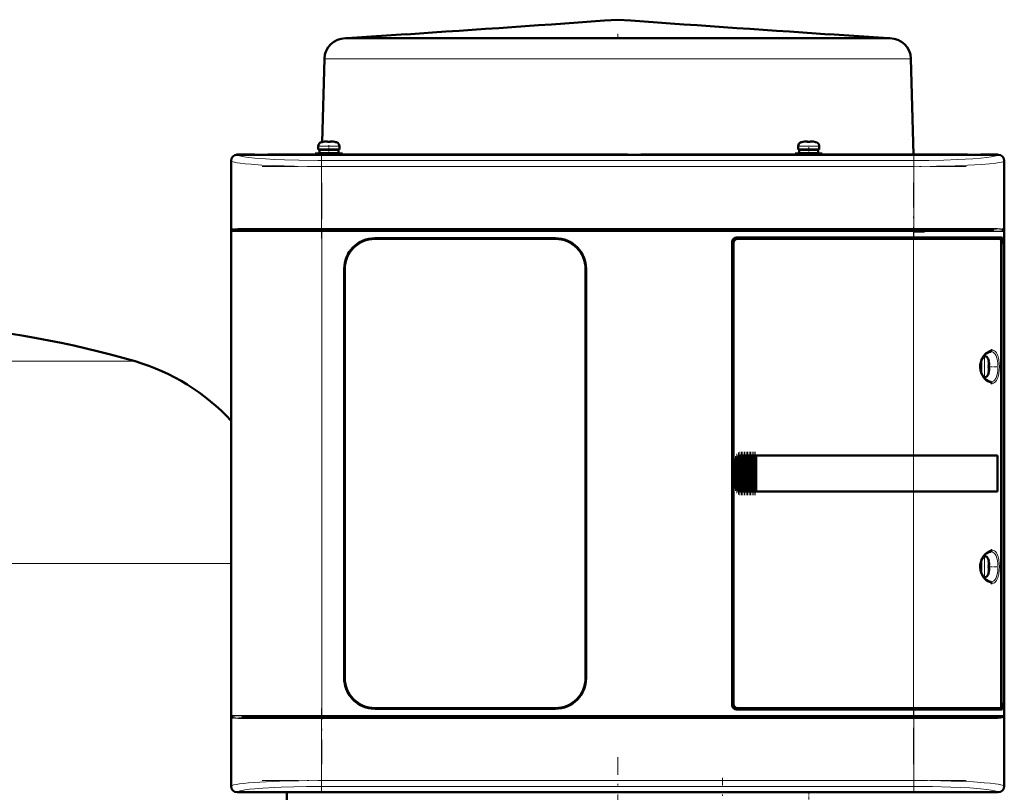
# Model space of a CAD drawing. Extents: x -2065 to 2446, y -1961 to 629.
# Tile 49 of 59: x 198 to 525, y 372 to 629. Entities that reach past the tile are written whole.
import ezdxf

# ---------------------------------------------------------------- set-up
doc = ezdxf.new("R2010")
doc.units = 0
doc.linetypes.add('DASHDOT', pattern=[18.5, 12, -3, 0.5, -3])

msp = doc.modelspace()

# ---------------------------------------------------------------- linework, layer by layer
at = {"color": 7, "lineweight": 50}
for p, q in [((306.57, 622.69), (306.09, 622.69)), ((326.25, 624), (306.57, 622.69)), ((323.39, 622.69), (306.57, 622.69)), ((328.23, 622.69), (323.39, 622.69)), ((377.71, 622.69), (328.23, 622.69)), ((348.75, 622.69), (343.74, 622.69)), ((349.76, 622.69), (348.75, 622.69)), ((354.69, 622.69), (349.43, 622.69)), ((355.44, 622.69), (354.69, 622.69)), ((355.97, 622.69), (355.44, 622.69)), ((361.22, 622.69), (355.78, 622.69)), ((361.74, 622.69), (361.22, 622.69)), ((363.2, 622.69), (361.74, 622.69)), ((368.3, 622.69), (362.63, 622.69)), ((368.65, 622.69), (368.3, 622.69)), ((370.45, 622.69), (368.65, 622.69)), ((375.78, 622.69), (369.96, 622.69)), ((375.97, 622.69), (375.78, 622.69)), ((377.63, 622.69), (375.97, 622.69)), ((383.56, 622.69), (377.63, 622.69)), ((411.4, 622.69), (377.71, 622.69)), ((383.65, 622.69), (383.56, 622.69)), ((385.75, 622.69), (383.65, 622.69)), ((391.53, 622.69), (385.53, 622.69)), ((391.55, 622.69), (391.53, 622.69)), ((394.07, 622.69), (391.55, 622.69)), ((399.55, 622.69), (393.58, 622.69)), ((401.92, 622.69), (399.55, 622.69)), ((401.6, 622.69), (401.58, 622.69)), ((407.6, 622.69), (401.6, 622.69)), ((409.7, 622.69), (407.6, 622.69)), ((409.57, 622.69), (409.48, 622.69)), ((415.5, 622.69), (409.57, 622.69)), ((469.74, 622.69), (411.4, 622.69)), ((417.26, 622.69), (415.5, 622.69)), ((417.35, 622.69), (417.16, 622.69)), ((423.17, 622.69), (417.35, 622.69)), ((424.99, 622.69), (423.17, 622.69)), ((424.83, 622.69), (424.48, 622.69)), ((430.5, 622.69), (424.83, 622.69)), ((431.68, 622.69), (430.5, 622.69)), ((431.92, 622.69), (431.39, 622.69)), ((434.37, 622.69), (431.92, 622.69)), ((437.35, 622.69), (434.37, 622.69)), ((437.69, 622.69), (437.35, 622.69)), ((438.44, 622.69), (437.69, 622.69)), ((443.7, 622.69), (438.44, 622.69)), ((444.38, 622.69), (443.37, 622.69)), ((449.39, 622.69), (444.38, 622.69)), ((466.88, 624), (486.57, 622.69)), ((474.27, 622.69), (469.74, 622.69)), ((486.94, 622.69), (474.27, 622.69)), ((487.04, 622.69), (486.94, 622.69)), ((299.09, 615.87), (298.36, 588.19)), ((494.04, 615.87), (494.88, 583.99)), ((297.07, 585.72), (297.07, 586.85)), ((298.65, 588.24), (298.64, 588.26)), ((299.63, 588.4), (299.8, 588.42)), ((300.07, 588.4), (300.07, 588.24)), ((301.07, 588.4), (301.07, 588.24)), ((302.5, 588.26), (302.49, 588.24)), ((304.07, 586.85), (304.07, 585.72)), ((456.57, 586.85), (456.57, 585.72)), ((458.14, 588.26), (458.15, 588.24)), ((459.57, 588.4), (459.57, 588.24)), ((460.57, 588.4), (460.57, 588.24)), ((461.99, 588.24), (462, 588.26)), ((463.57, 585.72), (463.57, 586.85)), ((270.07, 583.99), (275.86, 583.99)), ((523.04, 583.96), (270.09, 583.96)), ((275.86, 583.99), (275.87, 583.96)), ((275.86, 583.98), (280.27, 583.98)), ((280.26, 583.96), (280.27, 583.99)), ((280.27, 583.99), (399.86, 583.99)), ((300.57, 584.42), (296.07, 584.42)), ((296.07, 583.99), (296.07, 584.42)), ((297.07, 585.72), (300.57, 585.72)), ((300.57, 585.62), (297.42, 585.62)), ((297.42, 585.62), (297.42, 584.52)), ((300.57, 584.52), (297.42, 584.52)), ((298.27, 584.52), (298.27, 584.42)), ((298.3, 585.72), (298.3, 585.62)), ((298.57, 585.62), (298.57, 585.72)), ((298.57, 584.42), (298.57, 584.52)), ((304.07, 585.72), (300.57, 585.72)), ((300.57, 585.62), (303.72, 585.62)), ((300.57, 584.52), (303.72, 584.52)), ((300.57, 584.42), (305.07, 584.42)), ((302.57, 585.62), (302.57, 585.72)), ((302.57, 584.42), (302.57, 584.52)), ((303.72, 585.62), (303.72, 584.52)), ((305.07, 584.42), (305.07, 583.99)), ((399.86, 583.99), (399.87, 583.96)), ((399.86, 583.98), (404.27, 583.98)), ((404.26, 583.96), (404.27, 583.99)), ((404.27, 583.99), (512.86, 583.99)), ((455.57, 584.42), (460.07, 584.42)), ((455.57, 584.42), (455.57, 583.99)), ((456.57, 585.72), (460.07, 585.72)), ((456.92, 585.62), (460.07, 585.62)), ((456.92, 584.52), (456.92, 585.62)), ((460.07, 584.52), (456.92, 584.52)), ((458.07, 585.72), (458.07, 585.62)), ((458.07, 584.52), (458.07, 584.42)), ((460.07, 585.72), (463.57, 585.72)), ((463.22, 585.62), (460.07, 585.62)), ((463.22, 584.52), (460.07, 584.52)), ((464.57, 584.42), (460.07, 584.42)), ((462.07, 585.72), (462.07, 585.62)), ((462.07, 584.52), (462.07, 584.42)), ((463.22, 584.52), (463.22, 585.62)), ((464.57, 583.99), (464.57, 584.42)), ((512.86, 583.99), (512.87, 583.96)), ((512.86, 583.98), (517.27, 583.98)), ((517.26, 583.96), (517.27, 583.99)), ((517.27, 583.99), (523.07, 583.99)), ((268.07, 574.19), (268.07, 581.99)), ((268.09, 581.97), (268.09, 374.01)), ((525.04, 374.01), (525.04, 581.97)), ((525.07, 581.99), (525.07, 574.19)), ((268.07, 569.79), (268.07, 574.19)), ((268.09, 574.19), (268.07, 574.19)), ((525.07, 574.19), (525.04, 574.19)), ((525.06, 574.19), (525.06, 569.79)), ((268.07, 482.19), (268.07, 569.79)), ((268.07, 569.79), (268.09, 569.79)), ((525.04, 569.79), (525.07, 569.79)), ((525.07, 569.79), (525.07, 482.19)), ((298.28, 558.99), (271.61, 558.99)), ((494.85, 558.99), (298.28, 558.99)), ((436.07, 556.49), (494.85, 556.49)), ((514.95, 558.99), (494.85, 558.99)), ((524.34, 556.49), (494.85, 556.49)), ((495.03, 558.49), (498.57, 558.49)), ((521.53, 558.99), (514.95, 558.99)), ((524.04, 556.49), (524.04, 555.99)), ((524.34, 554.19), (524.34, 556.49)), ((524.62, 558.99), (524.68, 558.97)), ((524.73, 558.71), (524.68, 558.74)), ((524.73, 558.7), (524.69, 558.73)), ((315.87, 556.19), (375.87, 556.19)), ((375.87, 555.99), (315.87, 555.99)), ((434.57, 400.99), (434.57, 554.99)), ((435.07, 554.49), (435.07, 401.49)), ((494.85, 555.99), (436.56, 555.99)), ((494.85, 555.99), (523.78, 555.99)), ((524.04, 555.99), (523.79, 555.99)), ((524.04, 555.99), (523.86, 555.94)), ((524.02, 400.96), (524.02, 555.02)), ((524.02, 554.19), (524.34, 554.19)), ((524.02, 554.15), (524.14, 554.15)), ((524.34, 554.19), (524.14, 554.15)), ((524.14, 554.15), (524.14, 401.82)), ((305.67, 409.99), (305.67, 545.99)), ((305.87, 545.99), (305.87, 409.99)), ((385.87, 409.99), (385.87, 545.99)), ((386.07, 545.99), (386.07, 409.99)), ((517.23, 513.49), (517.23, 514.95)), ((517.33, 513.49), (517.33, 515.28)), ((518.25, 516.99), (518.46, 516.99)), ((519.86, 515.41), (519.88, 515.42)), ((520.01, 513.99), (519.86, 513.99)), ((517.23, 513.49), (517.23, 512.03)), ((517.33, 513.49), (517.33, 511.7)), ((520.01, 512.99), (519.86, 512.99)), ((519.88, 511.56), (519.86, 511.57)), ((518.46, 509.99), (518.25, 509.99)), ((268.07, 477.79), (268.07, 482.19)), ((268.09, 482.19), (268.07, 482.19)), ((435.57, 473.99), (435.57, 481.99)), ((435.94, 472.9), (435.94, 483.08)), ((436.08, 483.25), (436.23, 483.42)), ((436.45, 472.36), (436.45, 483.61)), ((436.59, 483.69), (436.74, 483.78)), ((436.96, 472.1), (436.96, 483.88)), ((437.1, 483.92), (437.25, 483.95)), ((437.47, 483.98), (437.61, 483.99)), ((437.47, 471.99), (437.47, 483.98)), ((437.64, 483.99), (437.57, 483.99)), ((437.64, 483.99), (437.61, 483.99)), ((437.64, 483.99), (437.76, 483.99)), ((437.98, 483.99), (437.76, 483.99)), ((437.98, 471.99), (437.98, 483.99)), ((438.12, 483.99), (437.98, 483.99)), ((438.12, 483.99), (438.19, 483.99)), ((438.19, 483.99), (438.27, 483.99)), ((438.49, 483.99), (438.27, 483.99)), ((438.49, 471.99), (438.49, 483.99)), ((438.63, 483.99), (438.49, 483.99)), ((438.63, 483.99), (438.7, 483.99)), ((438.7, 483.99), (438.78, 483.99)), ((439, 483.99), (438.78, 483.99)), ((439, 471.99), (439, 483.99)), ((439.14, 483.99), (439, 483.99)), ((439.14, 483.99), (439.21, 483.99)), ((439.21, 483.99), (439.29, 483.99)), ((439.51, 483.99), (439.29, 483.99)), ((439.51, 471.99), (439.51, 483.99)), ((439.65, 483.99), (439.51, 483.99)), ((439.65, 483.99), (439.72, 483.99)), ((439.72, 483.99), (439.8, 483.99)), ((440.02, 483.99), (439.8, 483.99)), ((440.02, 471.99), (440.02, 483.99)), ((440.16, 483.99), (440.02, 483.99)), ((440.16, 483.99), (440.23, 483.99)), ((440.23, 483.99), (440.31, 483.99)), ((440.53, 483.99), (440.31, 483.99)), ((440.53, 471.99), (440.53, 483.99)), ((440.67, 483.99), (440.53, 483.99)), ((440.67, 483.99), (440.74, 483.99)), ((440.74, 483.99), (440.82, 483.99)), ((441.04, 483.99), (440.82, 483.99)), ((441.04, 471.99), (441.04, 483.99)), ((441.18, 483.99), (441.04, 483.99)), ((441.18, 483.99), (441.25, 483.99)), ((441.25, 483.99), (441.33, 483.99)), ((441.55, 483.99), (441.33, 483.99)), ((441.55, 471.99), (441.55, 483.99)), ((441.69, 483.99), (441.55, 483.99)), ((441.69, 483.99), (441.76, 483.99)), ((441.76, 483.99), (441.84, 483.99)), ((442.06, 483.99), (441.84, 483.99)), ((442.06, 471.99), (442.06, 483.99)), ((442.19, 483.99), (442.06, 483.99)), ((442.19, 483.99), (442.27, 483.99)), ((442.27, 483.99), (442.35, 483.99)), ((442.52, 483.99), (442.35, 483.99)), ((442.52, 483.99), (442.52, 471.99)), ((442.57, 483.99), (442.52, 483.99)), ((442.57, 483.99), (494.85, 483.99)), ((442.59, 483.96), (442.57, 483.99)), ((442.59, 483.96), (494.85, 483.96)), ((442.59, 472.01), (442.59, 483.96)), ((442.59, 483.96), (494.85, 483.96)), ((522.83, 483.99), (494.85, 483.99)), ((496.61, 483.96), (494.9, 483.96)), ((497.53, 483.96), (496.94, 483.96)), ((497.6, 483.96), (497.53, 483.96)), ((500.59, 483.96), (500.51, 483.96)), ((506.37, 483.96), (500.59, 483.96)), ((522.83, 483.99), (522.53, 483.92)), ((522.79, 472.06), (522.79, 483.92)), ((522.83, 483.99), (522.83, 471.99)), ((525.07, 482.19), (525.04, 482.19)), ((525.06, 482.19), (525.06, 477.79)), ((268.07, 477.79), (268.09, 477.79)), ((525.04, 477.79), (525.07, 477.79)), ((268.07, 386.19), (268.07, 477.79)), ((525.07, 477.79), (525.07, 386.19)), ((436.23, 472.56), (436.08, 472.73)), ((436.74, 472.2), (436.59, 472.28)), ((437.25, 472.03), (437.1, 472.06)), ((437.61, 471.99), (437.47, 471.99)), ((437.64, 471.99), (437.57, 471.99)), ((437.61, 471.99), (437.64, 471.99)), ((437.64, 471.99), (437.76, 471.99)), ((437.98, 471.99), (437.76, 471.99)), ((438.12, 471.99), (437.98, 471.99)), ((438.12, 471.99), (438.19, 471.99)), ((438.19, 471.99), (438.27, 471.99)), ((438.49, 471.99), (438.27, 471.99)), ((438.63, 471.99), (438.49, 471.99)), ((438.63, 471.99), (438.7, 471.99)), ((438.7, 471.99), (438.78, 471.99)), ((439, 471.99), (438.78, 471.99)), ((439.14, 471.99), (439, 471.99)), ((439.14, 471.99), (439.21, 471.99)), ((439.21, 471.99), (439.29, 471.99)), ((439.51, 471.99), (439.29, 471.99)), ((439.65, 471.99), (439.51, 471.99)), ((439.65, 471.99), (439.72, 471.99)), ((439.72, 471.99), (439.8, 471.99)), ((440.02, 471.99), (439.8, 471.99)), ((440.16, 471.99), (440.02, 471.99)), ((440.16, 471.99), (440.23, 471.99)), ((440.23, 471.99), (440.31, 471.99)), ((440.53, 471.99), (440.31, 471.99)), ((440.67, 471.99), (440.53, 471.99)), ((440.67, 471.99), (440.74, 471.99)), ((440.74, 471.99), (440.82, 471.99)), ((441.04, 471.99), (440.82, 471.99)), ((441.18, 471.99), (441.04, 471.99)), ((441.18, 471.99), (441.25, 471.99)), ((441.25, 471.99), (441.33, 471.99)), ((441.55, 471.99), (441.33, 471.99)), ((441.69, 471.99), (441.55, 471.99)), ((441.69, 471.99), (441.76, 471.99)), ((441.76, 471.99), (441.84, 471.99)), ((442.06, 471.99), (441.84, 471.99)), ((442.19, 471.99), (442.06, 471.99)), ((442.19, 471.99), (442.27, 471.99)), ((442.27, 471.99), (442.35, 471.99)), ((442.52, 471.99), (442.35, 471.99)), ((442.52, 471.99), (442.57, 471.99)), ((442.57, 471.99), (442.59, 472.01)), ((494.85, 471.99), (442.57, 471.99)), ((442.59, 472.01), (494.85, 472.01)), ((522.83, 471.99), (494.85, 471.99)), ((497.36, 472.01), (497.53, 472.01)), ((500.29, 472.01), (500.59, 472.01)), ((500.59, 472.01), (501.32, 472.01)), ((503.48, 472.01), (506.37, 472.02)), ((506.37, 472.02), (506.69, 472.02)), ((522.83, 471.99), (522.53, 472.05)), ((517.23, 446.99), (517.23, 448.45)), ((517.33, 448.78), (517.33, 446.99)), ((518.25, 450.49), (518.46, 450.49)), ((519.86, 448.91), (519.88, 448.92)), ((517.23, 446.99), (517.23, 445.53)), ((517.33, 445.2), (517.33, 446.99)), ((520.01, 447.49), (519.86, 447.49)), ((520.01, 446.49), (519.86, 446.49)), ((519.88, 445.06), (519.86, 445.07)), ((518.46, 443.49), (518.25, 443.49)), ((315.87, 399.99), (375.87, 399.99)), ((375.87, 399.79), (315.87, 399.79)), ((494.85, 399.49), (436.07, 399.49)), ((436.56, 399.99), (494.85, 399.99)), ((523.78, 399.99), (494.85, 399.99)), ((494.85, 399.49), (524.34, 399.49)), ((523.79, 399.99), (524.04, 399.99)), ((523.86, 400.03), (524.04, 399.99)), ((524.02, 401.82), (524.14, 401.82)), ((524.34, 401.79), (524.02, 401.79)), ((524.04, 399.99), (524.04, 399.49)), ((524.14, 401.82), (524.34, 401.79)), ((524.34, 399.49), (524.34, 401.79)), ((268.48, 397.01), (268.45, 397.05)), ((268.51, 396.99), (268.48, 397.01)), ((271.6, 396.99), (278.18, 396.99)), ((288.7, 396.99), (277.33, 396.99)), ((278.18, 396.99), (298.28, 396.99)), ((298.28, 396.99), (494.85, 396.99)), ((494.85, 396.99), (521.52, 396.99)), ((524.65, 397.02), (524.62, 396.99)), ((524.68, 397.01), (524.62, 396.99)), ((524.62, 396.99), (524.62, 396.98)), ((524.66, 397.02), (524.65, 397.02)), ((524.68, 397.05), (524.66, 397.02)), ((524.68, 397.24), (524.73, 397.27)), ((524.69, 397.24), (524.73, 397.27)), ((268.07, 381.79), (268.07, 386.19)), ((268.09, 386.19), (268.07, 386.19)), ((525.07, 386.19), (525.04, 386.19)), ((525.06, 386.19), (525.06, 381.79)), ((268.07, 373.99), (268.07, 381.79)), ((268.07, 381.79), (268.09, 381.79)), ((525.04, 381.79), (525.07, 381.79)), ((525.07, 381.79), (525.07, 373.99)), ((282.86, 371.99), (270.07, 371.99)), ((523.04, 372.02), (270.09, 372.02)), ((282.87, 372.02), (282.86, 371.99)), ((287.27, 371.99), (282.86, 371.99)), ((286.57, 326.12), (286.57, 371.99)), ((287.27, 371.99), (287.26, 372.02)), ((399.86, 371.99), (287.27, 371.99)), ((399.87, 372.02), (399.86, 371.99)), ((404.27, 371.99), (399.86, 371.99)), ((404.27, 371.99), (404.26, 372.02)), ((512.86, 371.99), (404.27, 371.99)), ((512.87, 372.02), (512.86, 371.99)), ((517.27, 371.99), (512.86, 371.99)), ((517.27, 371.99), (517.26, 372.02)), ((523.07, 371.99), (517.27, 371.99))]:
    msp.add_line(p, q, dxfattribs=at)
at = {"color": 7, "linetype": 'DASHDOT', "lineweight": 18, "ltscale": 0.039375}
msp.add_line((396.57, 624.13), (396.57, 622.56), dxfattribs=at)
at = {"color": 7, "lineweight": 18}
for p, q in [((301.13, 615.87), (299.09, 615.87)), ((318.45, 615.87), (301.13, 615.87)), ((360.81, 615.87), (318.45, 615.87)), ((380.84, 615.87), (360.81, 615.87)), ((427.07, 615.87), (380.84, 615.87)), ((474.68, 615.87), (427.07, 615.87)), ((491.2, 615.87), (474.68, 615.87)), ((493.51, 615.87), (491.2, 615.87)), ((494.04, 615.87), (493.51, 615.87)), ((300.54, 586.85), (297.07, 586.85)), ((298, 588.09), (300.55, 588.09)), ((300.54, 586.85), (300.57, 586.85)), ((300.55, 588.09), (300.57, 588.09)), ((300.57, 588.09), (303.14, 588.09)), ((300.57, 586.85), (304.07, 586.85)), ((460.07, 586.85), (456.57, 586.85)), ((460.07, 588.09), (457.5, 588.09)), ((460.09, 588.09), (460.07, 588.09)), ((460.1, 586.85), (460.07, 586.85)), ((462.64, 588.09), (460.09, 588.09)), ((463.57, 586.85), (460.1, 586.85)), ((270.09, 583.96), (270.17, 583.88)), ((522.96, 583.88), (523.04, 583.96)), ((268.18, 581.88), (268.09, 581.97)), ((268.18, 581.88), (268.18, 558.49)), ((495.03, 582.06), (298.1, 582.06)), ((298.1, 580.06), (298.1, 582.06)), ((298.1, 559.49), (298.1, 580.06)), ((495.03, 580.06), (298.1, 580.06)), ((495.03, 582.06), (495.03, 580.06)), ((495.03, 580.06), (495.03, 559.49)), ((525.04, 581.97), (524.95, 581.88)), ((524.95, 558.49), (524.95, 581.88)), ((268.18, 558.49), (268.35, 558.49)), ((268.35, 397.49), (268.35, 558.49)), ((268.35, 558.49), (298.28, 558.49)), ((268.45, 558.74), (268.4, 558.71)), ((298.1, 559.49), (272.04, 559.49)), ((298.1, 559.49), (495.03, 559.49)), ((298.1, 559.49), (298.1, 558.99)), ((298.28, 558.99), (298.28, 558.49)), ((494.85, 558.49), (298.28, 558.49)), ((298.28, 558.49), (298.28, 397.49)), ((494.85, 558.99), (494.85, 558.49)), ((494.85, 556.49), (494.85, 558.49)), ((494.85, 558.49), (515.29, 558.49)), ((494.85, 555.99), (494.85, 556.49)), ((515.47, 559.49), (495.03, 559.49)), ((495.03, 558.99), (495.03, 559.49)), ((515.29, 558.49), (524.78, 558.49)), ((521.09, 559.49), (515.47, 559.49)), ((524.95, 558.49), (524.78, 558.49)), ((524.78, 397.49), (524.78, 558.49)), ((380.07, 555.27), (380.07, 555.28)), ((494.85, 483.99), (494.85, 555.99)), ((236.17, 515.28), (146.57, 515.28)), ((518.46, 516.99), (518.46, 513.52)), ((519.71, 516.06), (519.71, 513.51)), ((518.46, 513.52), (518.46, 513.49)), ((518.46, 509.99), (518.46, 513.49)), ((519.71, 513.51), (519.71, 513.49)), ((519.71, 513.49), (519.71, 510.92)), ((435.57, 481.99), (435.62, 481.99)), ((435.62, 481.99), (435.62, 473.99)), ((435.79, 473.19), (435.79, 482.78)), ((436.08, 483.25), (436.08, 472.73)), ((436.23, 472.56), (436.23, 483.42)), ((436.59, 472.28), (436.59, 483.69)), ((436.74, 483.78), (436.74, 472.2)), ((437.1, 472.06), (437.1, 483.92)), ((437.25, 483.95), (437.25, 472.03)), ((437.61, 483.99), (437.61, 471.99)), ((437.76, 471.99), (437.76, 483.99)), ((438.12, 483.99), (438.12, 471.99)), ((438.27, 483.99), (438.27, 471.99)), ((438.63, 483.99), (438.63, 471.99)), ((438.78, 483.99), (438.78, 471.99)), ((439.14, 483.99), (439.14, 471.99)), ((439.29, 483.99), (439.29, 471.99)), ((439.65, 483.99), (439.65, 471.99)), ((439.8, 471.99), (439.8, 483.99)), ((440.16, 483.99), (440.16, 471.99)), ((440.31, 483.99), (440.31, 471.99)), ((440.67, 483.99), (440.67, 471.99)), ((440.82, 483.99), (440.82, 471.99)), ((441.18, 483.99), (441.18, 471.99)), ((441.33, 471.99), (441.33, 483.99)), ((441.69, 483.99), (441.69, 471.99)), ((441.84, 483.99), (441.84, 471.99)), ((442.19, 471.99), (442.19, 483.99)), ((442.35, 483.99), (442.35, 471.99)), ((494.85, 483.96), (494.85, 483.99)), ((494.85, 483.96), (494.85, 472.01)), ((435.62, 473.99), (435.57, 473.99)), ((494.85, 471.99), (494.85, 472.01)), ((494.85, 399.99), (494.85, 471.99)), ((518.46, 450.49), (518.46, 447.02)), ((519.71, 449.56), (519.71, 447.01)), ((268.07, 448.08), (146.57, 448.08)), ((518.46, 447.02), (518.46, 446.99)), ((518.46, 443.49), (518.46, 446.99)), ((519.71, 447.01), (519.71, 446.99)), ((519.71, 446.99), (519.71, 444.42)), ((494.85, 399.49), (494.85, 399.99)), ((494.85, 397.49), (494.85, 399.49)), ((268.18, 397.49), (268.18, 374.09)), ((268.18, 397.49), (268.35, 397.49)), ((277.84, 397.49), (268.35, 397.49)), ((268.39, 397.3), (268.4, 397.27)), ((272.04, 396.49), (277.67, 396.49)), ((277.67, 396.49), (298.1, 396.49)), ((298.28, 397.49), (277.84, 397.49)), ((298.1, 396.49), (298.1, 396.99)), ((298.1, 375.92), (298.1, 396.49)), ((495.03, 396.49), (298.1, 396.49)), ((298.28, 397.49), (494.85, 397.49)), ((298.28, 396.99), (298.28, 397.49)), ((524.78, 397.49), (494.85, 397.49)), ((494.85, 397.49), (494.85, 396.99)), ((495.03, 396.49), (495.03, 396.99)), ((495.03, 396.49), (521.09, 396.49)), ((495.03, 396.49), (495.03, 375.92)), ((524.78, 397.49), (524.95, 397.49)), ((524.95, 374.09), (524.95, 397.49)), ((268.09, 374.01), (268.18, 374.09)), ((298.1, 375.92), (495.03, 375.92)), ((298.1, 373.92), (298.1, 375.92)), ((495.03, 373.92), (298.1, 373.92)), ((495.03, 375.92), (495.03, 373.92)), ((524.95, 374.09), (525.04, 374.01)), ((270.17, 372.1), (270.09, 372.02)), ((523.04, 372.02), (522.96, 372.1))]:
    msp.add_line(p, q, dxfattribs=at)
at = {"color": 7, "linetype": 'DASHDOT', "lineweight": 18, "ltscale": 0.000941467}
for p, q in [((299.57, 588.39), (299.57, 588.43)), ((520.01, 514.49), (520.05, 514.49)), ((520.01, 447.99), (520.05, 447.99))]:
    msp.add_line(p, q, dxfattribs=at)
at = {"color": 7, "linetype": 'DASHDOT', "lineweight": 18, "ltscale": 0.085722}
msp.add_line((300.57, 583.7), (300.57, 587.13), dxfattribs=at)
at = {"color": 7, "linetype": 'DASHDOT', "lineweight": 18, "ltscale": 0.000744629}
msp.add_line((301.57, 588.39), (301.57, 588.42), dxfattribs=at)
at = {"color": 7, "linetype": 'DASHDOT', "lineweight": 18, "ltscale": 0.000759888}
msp.add_line((459.07, 588.42), (459.07, 588.39), dxfattribs=at)
at = {"color": 7, "linetype": 'DASHDOT', "lineweight": 18, "ltscale": 0.072885}
msp.add_line((460.07, 584.17), (460.07, 587.09), dxfattribs=at)
at = {"color": 7, "linetype": 'DASHDOT', "lineweight": 18, "ltscale": 0.000956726}
msp.add_line((461.07, 588.43), (461.07, 588.39), dxfattribs=at)
at = {"color": 7, "linetype": 'DASHDOT', "lineweight": 18}
for p, q in [((298.1, 584.22), (298.1, 556.15)), ((495.03, 584.22), (495.03, 556.15)), ((278.41, 580.06), (514.72, 580.06)), ((298.28, 574.59), (298.28, 381.39)), ((494.85, 381.39), (494.85, 574.59)), ((514.72, 559.49), (278.41, 559.49)), ((514.51, 558.49), (278.62, 558.49)), ((298.1, 399.83), (298.1, 371.75)), ((495.03, 399.83), (495.03, 371.76)), ((278.41, 396.49), (514.72, 396.49)), ((278.62, 397.49), (514.51, 397.49)), ((396.57, 63.29), (396.57, 383.69)), ((431.4, 318.77), (431.4, 376.83)), ((278.41, 375.92), (514.72, 375.92))]:
    msp.add_line(p, q, dxfattribs=at)
at = {"color": 7, "linetype": 'DASHDOT', "lineweight": 18, "ltscale": 0.000366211}
msp.add_line((380.07, 555.27), (380.07, 555.28), dxfattribs=at)
at = {"color": 7, "linetype": 'DASHDOT', "lineweight": 18, "ltscale": 0.008936}
for p, q in [((517.01, 513.49), (517.36, 513.49)), ((517.01, 446.99), (517.36, 446.99))]:
    msp.add_line(p, q, dxfattribs=at)
at = {"color": 7, "linetype": 'DASHDOT', "lineweight": 18, "ltscale": 0.006442}
for p, q in [((518.49, 513.49), (518.23, 513.49)), ((518.49, 446.99), (518.23, 446.99))]:
    msp.add_line(p, q, dxfattribs=at)
at = {"color": 7, "linetype": 'DASHDOT', "lineweight": 18, "ltscale": 0.000793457}
for p, q in [((520.01, 512.49), (520.04, 512.49)), ((520.01, 445.99), (520.04, 445.99))]:
    msp.add_line(p, q, dxfattribs=at)
at = {"color": 7, "linetype": 'DASHDOT', "lineweight": 18, "ltscale": 0.072147}
for p, q in [((520.3, 513.49), (523.19, 513.49)), ((520.3, 446.99), (523.19, 446.99))]:
    msp.add_line(p, q, dxfattribs=at)
at = {"color": 7, "linetype": 'DASHDOT', "lineweight": 18, "ltscale": 0.325662}
msp.add_line((436.16, 471.48), (436.16, 484.5), dxfattribs=at)
at = {"color": 7, "linetype": 'DASHDOT', "lineweight": 18, "ltscale": 0.347391}
msp.add_line((436.67, 471.04), (436.67, 484.94), dxfattribs=at)
at = {"color": 7, "linetype": 'DASHDOT', "lineweight": 18, "ltscale": 0.357764}
msp.add_line((437.18, 470.83), (437.18, 485.14), dxfattribs=at)
at = {"color": 7, "linetype": 'DASHDOT', "lineweight": 18, "ltscale": 0.360001}
for p, q in [((437.69, 470.79), (437.69, 485.19)), ((438.2, 470.79), (438.2, 485.19)), ((438.71, 470.79), (438.71, 485.19)), ((439.22, 470.79), (439.22, 485.19)), ((439.73, 470.79), (439.73, 485.19)), ((440.24, 470.79), (440.24, 485.19)), ((440.75, 470.79), (440.75, 485.19)), ((441.26, 470.79), (441.26, 485.19)), ((441.77, 470.79), (441.77, 485.19)), ((442.27, 470.79), (442.27, 485.19))]:
    msp.add_line(p, q, dxfattribs=at)
at = {"color": 7, "linetype": 'DASHDOT', "lineweight": 18, "ltscale": 0.28763}
msp.add_line((435.72, 472.24), (435.72, 483.74), dxfattribs=at)
at = {"color": 7, "linetype": 'DASHDOT', "lineweight": 18, "ltscale": 0.085706}
msp.add_line((460.07, 372.27), (460.07, 368.85), dxfattribs=at)
at = {"color": 7, "lineweight": 50}
for points in [[(299.57, 588.4), (299.9, 588.42), (300.02, 588.42), (300.05, 588.41), (300.06, 588.4), (300.07, 588.4), (300.07, 588.4), (300.07, 588.4)], [(300.02, 588.42), (300.06, 588.41), (300.07, 588.4), (300.07, 588.4), (300.07, 588.4), (300.07, 588.4)], [(301.57, 588.4), (301.38, 588.41), (301.14, 588.42), (301.09, 588.41), (301.08, 588.4), (301.07, 588.4), (301.07, 588.4), (301.07, 588.4)], [(459.07, 588.4), (459.26, 588.41), (459.5, 588.42), (459.55, 588.41), (459.56, 588.4), (459.57, 588.4), (459.57, 588.4), (459.57, 588.4)], [(459.52, 588.41), (459.55, 588.41), (459.56, 588.4), (459.57, 588.4), (459.57, 588.4)], [(461.07, 588.4), (460.74, 588.42), (460.62, 588.42), (460.59, 588.41), (460.58, 588.4), (460.57, 588.4), (460.57, 588.4), (460.57, 588.4)], [(271.61, 558.99), (270.54, 558.98), (269.66, 558.95), (268.99, 558.88), (268.59, 558.8), (268.45, 558.74)], [(305.67, 545.99), (305.74, 547.16), (305.94, 548.31), (306.28, 549.43), (306.73, 550.51), (307.04, 551.08), (307.37, 551.63), (307.88, 552.33), (308.44, 552.98), (309.05, 553.58), (309.98, 554.31), (310.98, 554.93), (312.04, 555.43), (313.15, 555.81), (314.05, 556.02), (314.95, 556.15), (315.87, 556.19)], [(386.07, 545.99), (386, 547.16), (385.79, 548.31), (385.45, 549.43), (385, 550.51), (384.69, 551.08), (384.36, 551.63), (383.85, 552.33), (383.29, 552.98), (382.68, 553.58), (381.75, 554.31), (380.75, 554.93), (379.69, 555.43), (378.58, 555.81), (377.68, 556.02), (376.78, 556.15), (375.87, 556.19)], [(524.02, 555.02), (524, 555.46), (523.93, 555.81), (523.87, 555.93), (523.84, 555.96), (523.79, 555.99), (523.78, 555.99)], [(518.18, 516.9), (518.74, 517.55), (519.3, 518.02), (519.85, 518.33), (520.29, 518.47), (520.54, 518.49)], [(520.62, 518.96), (520.87, 518.99), (520.98, 518.99)], [(518.18, 510.07), (517.73, 510.79), (517.36, 511.61), (517.15, 512.37), (517.04, 513.29), (517.07, 514.09), (517.23, 514.92), (517.53, 515.77), (517.99, 516.62), (518.18, 516.9)], [(520.01, 514.49), (520.04, 514.16), (520.03, 514.04), (520.03, 514.01), (520.02, 513.99), (520.02, 513.99), (520.02, 513.99), (520.01, 513.99)], [(520.04, 514.2), (520.03, 514.02), (520.03, 514), (520.02, 513.99), (520.02, 513.99), (520.02, 513.99), (520.01, 513.99)], [(520.04, 512.77), (520.04, 512.92), (520.03, 512.97), (520.02, 512.98), (520.02, 512.99), (520.02, 512.99), (520.01, 512.99)], [(520.01, 512.49), (520.03, 512.68), (520.04, 512.92), (520.03, 512.97), (520.02, 512.98), (520.02, 512.99), (520.02, 512.99), (520.01, 512.99)], [(520.54, 508.49), (520.11, 508.56), (519.63, 508.76), (519.07, 509.13), (518.52, 509.66), (518.18, 510.07)], [(520.98, 507.99), (520.66, 508.01), (520.62, 508.02)], [(522.79, 483.92), (518.2, 483.95), (494.85, 483.96)], [(494.85, 472.01), (517.28, 472.03), (522.79, 472.06)], [(518.18, 450.4), (518.74, 451.05), (519.3, 451.52), (519.85, 451.83), (520.29, 451.97), (520.54, 451.99)], [(520.62, 452.46), (520.87, 452.49), (520.98, 452.49)], [(518.18, 443.57), (517.73, 444.29), (517.36, 445.11), (517.15, 445.87), (517.04, 446.79), (517.07, 447.59), (517.23, 448.42), (517.53, 449.27), (517.99, 450.12), (518.18, 450.4)], [(520.01, 447.99), (520.04, 447.66), (520.03, 447.54), (520.03, 447.51), (520.02, 447.49), (520.02, 447.49), (520.02, 447.49), (520.01, 447.49)], [(520.04, 447.7), (520.03, 447.52), (520.03, 447.5), (520.02, 447.49), (520.02, 447.49), (520.02, 447.49), (520.01, 447.49)], [(520.04, 446.27), (520.04, 446.42), (520.03, 446.47), (520.02, 446.48), (520.02, 446.49), (520.02, 446.49), (520.01, 446.49)], [(520.01, 445.99), (520.03, 446.18), (520.04, 446.42), (520.03, 446.47), (520.02, 446.48), (520.02, 446.49), (520.02, 446.49), (520.01, 446.49)], [(520.54, 441.99), (520.11, 442.06), (519.63, 442.26), (519.07, 442.63), (518.52, 443.16), (518.18, 443.57)], [(520.98, 441.49), (520.66, 441.51), (520.62, 441.52)], [(315.87, 399.79), (314.7, 399.86), (313.54, 400.06), (312.42, 400.4), (311.35, 400.86), (310.78, 401.16), (310.23, 401.5), (309.53, 402), (308.87, 402.56), (308.27, 403.18), (307.54, 404.1), (306.92, 405.1), (306.42, 406.16), (306.04, 407.28), (305.83, 408.17), (305.71, 409.07), (305.67, 409.99)], [(386.07, 409.99), (386, 408.82), (385.79, 407.67), (385.45, 406.55), (385, 405.47), (384.69, 404.9), (384.36, 404.35), (383.85, 403.65), (383.29, 403), (382.68, 402.4), (381.75, 401.67), (380.75, 401.05), (379.69, 400.54), (378.58, 400.16), (377.68, 399.96), (376.78, 399.83), (375.87, 399.79)], [(523.78, 399.99), (523.82, 400), (523.85, 400.03), (523.91, 400.11), (523.99, 400.42), (524.02, 400.96)], [(521.52, 396.99), (522.59, 397), (523.47, 397.03), (524.14, 397.09), (524.54, 397.18), (524.68, 397.24)]]:
    msp.add_lwpolyline(points, dxfattribs=at)
at = {"color": 7, "lineweight": 18}
for points in [[(270.17, 583.88), (270.46, 583.7), (270.82, 583.57), (271.32, 583.44), (272.4, 583.24), (273.85, 583.03), (275.98, 582.81), (279.51, 582.55), (282.55, 582.39), (285.87, 582.25), (290.63, 582.13), (296.86, 582.06), (298.1, 582.06)], [(495.03, 582.06), (500.03, 582.09), (504.92, 582.18), (509.49, 582.34), (514.55, 582.61), (517.15, 582.81), (519.28, 583.03), (520.74, 583.24), (521.82, 583.44), (522.32, 583.57), (522.67, 583.7), (522.96, 583.88)], [(298.1, 580.06), (293.61, 580.08), (289.19, 580.15), (282.32, 580.35), (278.32, 580.55), (274.77, 580.79), (272.76, 580.97), (271.05, 581.17), (270.06, 581.32), (269.26, 581.48), (268.76, 581.61), (268.4, 581.75), (268.18, 581.88)], [(524.95, 581.88), (524.78, 581.77), (524.52, 581.66), (524.15, 581.55), (523.34, 581.37), (522.29, 581.2), (520.18, 580.95), (517.61, 580.73), (512.95, 580.45), (506.68, 580.21), (502.48, 580.12), (495.03, 580.06)], [(269.62, 559.37), (270.31, 559.44), (271.12, 559.48), (272.04, 559.49)], [(521.09, 559.49), (522.01, 559.48), (522.82, 559.44), (523.52, 559.37)], [(524.68, 558.74), (524.47, 558.82), (524.29, 558.86), (523.86, 558.92), (522.45, 558.98), (521.53, 558.99)], [(518.52, 509.35), (518.07, 509.91), (517.7, 510.5), (517.49, 510.91), (517.16, 511.75), (516.97, 512.62), (516.9, 513.49), (516.97, 514.37), (517.1, 515.02), (517.31, 515.66), (517.71, 516.49), (517.95, 516.89), (518.52, 517.63)], [(518.52, 517.63), (519.07, 518.16), (519.7, 518.6), (520.27, 518.86), (520.62, 518.96)], [(520.54, 518.49), (520.98, 518.44), (521.38, 518.27), (521.73, 518.01), (522.05, 517.63), (522.33, 517.14)], [(520.98, 518.99), (521.39, 518.94), (521.78, 518.78), (522.14, 518.51), (522.46, 518.13), (522.74, 517.62)], [(522.33, 517.14), (522.61, 516.36), (522.8, 515.46), (522.91, 514.53), (522.95, 513.49)], [(522.74, 517.62), (522.9, 517.21), (523.04, 516.77), (523.25, 515.79), (523.38, 514.66), (523.42, 513.49)], [(522.95, 513.49), (522.88, 512.16), (522.77, 511.32), (522.61, 510.64), (522.44, 510.12), (522.33, 509.84)], [(523.42, 513.49), (523.38, 512.31), (523.25, 511.18), (523.04, 510.21), (522.91, 509.76), (522.74, 509.36)], [(520.62, 508.02), (520.03, 508.21), (519.48, 508.51), (519.07, 508.82), (518.52, 509.35)], [(522.33, 509.84), (522.16, 509.52), (521.98, 509.24), (521.77, 509.01), (521.55, 508.82), (521.17, 508.61), (520.76, 508.5), (520.54, 508.49)], [(522.74, 509.36), (522.47, 508.86), (522.14, 508.47), (521.77, 508.19), (521.48, 508.07), (521.18, 508), (520.98, 507.99)], [(518.52, 451.13), (519.07, 451.66), (519.7, 452.1), (520.27, 452.36), (520.62, 452.46)], [(520.54, 451.99), (520.98, 451.94), (521.38, 451.77), (521.73, 451.51), (522.05, 451.13), (522.33, 450.64)], [(520.98, 452.49), (521.39, 452.44), (521.78, 452.28), (522.14, 452.01), (522.46, 451.63), (522.74, 451.12)], [(518.52, 442.85), (518.07, 443.41), (517.7, 444), (517.49, 444.41), (517.16, 445.25), (516.97, 446.12), (516.9, 446.99), (516.97, 447.87), (517.1, 448.52), (517.31, 449.16), (517.71, 449.99), (517.95, 450.39), (518.52, 451.13)], [(522.33, 450.64), (522.61, 449.86), (522.8, 448.96), (522.91, 448.03), (522.95, 446.99)], [(522.74, 451.12), (522.9, 450.71), (523.04, 450.27), (523.25, 449.29), (523.38, 448.16), (523.42, 446.99)], [(522.95, 446.99), (522.88, 445.66), (522.77, 444.82), (522.61, 444.14), (522.44, 443.62), (522.33, 443.34)], [(523.42, 446.99), (523.38, 445.81), (523.25, 444.68), (523.04, 443.71), (522.91, 443.26), (522.74, 442.86)], [(520.62, 441.52), (520.03, 441.71), (519.48, 442.01), (519.07, 442.32), (518.52, 442.85)], [(522.33, 443.34), (522.16, 443.02), (521.98, 442.74), (521.77, 442.51), (521.55, 442.32), (521.17, 442.11), (520.76, 442), (520.54, 441.99)], [(522.74, 442.86), (522.47, 442.36), (522.14, 441.97), (521.77, 441.69), (521.48, 441.57), (521.18, 441.5), (520.98, 441.49)], [(268.45, 397.24), (268.66, 397.15), (268.84, 397.11), (269.28, 397.06), (270.69, 397), (271.6, 396.99)], [(272.04, 396.49), (271.12, 396.5), (270.31, 396.54), (269.61, 396.61)], [(523.51, 396.61), (522.94, 396.55), (522.24, 396.51), (521.09, 396.49)], [(268.18, 374.09), (268.35, 374.21), (268.61, 374.32), (268.98, 374.43), (269.79, 374.6), (270.84, 374.77), (272.23, 374.95), (273.86, 375.11), (277.67, 375.39), (281.88, 375.6), (286.45, 375.76), (290.65, 375.85), (298.1, 375.92)], [(298.1, 373.92), (293.1, 373.89), (288.93, 373.81), (284.74, 373.68), (282.55, 373.59), (278.57, 373.37), (275.98, 373.16), (274.15, 372.98), (272.67, 372.78), (271.7, 372.61), (270.97, 372.45), (270.45, 372.27), (270.17, 372.1)], [(495.03, 375.92), (499.52, 375.89), (503.94, 375.83), (510.82, 375.62), (514.81, 375.43), (518.36, 375.19), (520.37, 375.01), (522.08, 374.8), (523.07, 374.65), (523.87, 374.5), (524.37, 374.37), (524.73, 374.23), (524.95, 374.09)], [(522.96, 372.1), (522.67, 372.27), (522.31, 372.4), (521.81, 372.53), (520.73, 372.74), (519.28, 372.94), (517.14, 373.16), (513.61, 373.43), (510.57, 373.59), (507.24, 373.72), (501.25, 373.87), (495.03, 373.92)]]:
    msp.add_lwpolyline(points, dxfattribs=at)
at = {"color": 7, "lineweight": 50}
for centre, radius, start, end in [((-1210.77, 23350.39), 22778.31, 273.869095, 274.0464), ((2003.9, 23350.39), 22778.31, 265.953602, 266.130907), ((306.09, 615.69), 7, 90.0001, 178.5003), ((487.04, 615.69), 7, 1.4997, 89.9999), ((298.37, 586.85), 1.3, 106.6015, 180), ((300.57, 579.47), 9, 102.3778, 106.6015), ((300.57, 579.47), 8.99, 96.3893, 102.3497), ((300.57, 579.47), 8.99, 96.3893, 102.3497), ((300.57, 578.35), 9.9, 87.106, 92.8938), ((300.57, 578.36), 9.9, 87.1058, 92.8956), ((301.13, 584.62), 3.8, 83.4188, 87.715), ((300.57, 579.46), 8.99, 77.6508, 83.6103), ((300.57, 579.47), 8.99, 77.6503, 83.6107), ((300.57, 579.47), 9, 73.3984, 77.6222), ((302.77, 586.85), 1.3, 0, 73.3984), ((457.87, 586.85), 1.3, 106.6015, 180), ((460.07, 579.47), 9, 102.3778, 106.6015), ((460.07, 579.47), 8.99, 96.3893, 102.3497), ((460.07, 579.46), 8.99, 96.3897, 102.3492), ((459.51, 584.62), 3.8, 92.2845, 96.5812), ((460.07, 578.36), 9.9, 87.1058, 92.8956), ((460.07, 578.35), 9.9, 87.106, 92.8938), ((460.61, 584.38), 4.04, 83.5189, 86.8257), ((460.07, 579.47), 8.99, 77.6503, 83.6107), ((460.07, 579.47), 8.99, 77.6503, 83.6107), ((460.07, 579.47), 9, 73.3984, 77.6222), ((462.27, 586.85), 1.3, 0, 73.3984), ((270.07, 581.99), 2, 90.0019, 179.9981), ((268.02, 558.98), 0.492, 330.2782, 0.6469), ((269.22, 558.13), 1.12, 108.2603, 129.6068), ((436.07, 554.99), 1.5, 90, 180), ((523.9, 558.11), 1.14, 50.524, 71.3952), ((524.5, 558.81), 0.22, 34.3264, 55.7856), ((525.11, 558.98), 0.49, 178.9383, 209.4129), ((525.11, 558.98), 0.491, 178.4725, 210.1378), ((525.17, 558.92), 0.489, 174.524, 206.2763), ((525.17, 558.92), 0.485, 178.4725, 205.4495), ((315.87, 545.99), 10.2, 89.9997, 180.0003), ((315.87, 545.99), 10, 90, 180), ((375.87, 545.99), 10.2, 359.9997, 90.0003), ((375.87, 545.99), 10, 0, 90), ((146.57, 208.08), 320, 73.7398, 85.8128), ((216.57, 448.08), 70, 42.6324, 73.7398), ((518.46, 515.69), 1.3, 16.6015, 90), ((511.08, 513.49), 9, 12.3778, 16.6016), ((511.08, 513.49), 8.99, 6.3893, 12.3497), ((511.08, 513.49), 8.99, 6.3893, 12.3497), ((509.97, 513.49), 9.9, 357.106, 2.8938), ((509.98, 513.49), 9.9, 357.1058, 2.8956), ((518.46, 511.29), 1.3, 270, 343.3985), ((511.08, 513.49), 9, 343.3984, 347.6222), ((511.08, 513.49), 8.99, 347.6508, 353.6103), ((511.08, 513.49), 8.99, 347.6503, 353.6107), ((437.73, 481.94), 2.11, 167.8164, 178.6977), ((438.01, 481.88), 2.4, 157.7787, 167.7127), ((437.7, 482.02), 2.06, 148.9704, 158.2673), ((437.57, 481.86), 2.04, 136.9534, 143.1617), ((437.61, 482.12), 1.89, 127.9225, 136.7729), ((437.69, 481.62), 2.35, 118.0492, 122.0459), ((437.58, 482.22), 1.77, 110.7187, 118.3943), ((437.7, 481.44), 2.55, 103.6061, 106.9099), ((437.61, 482.28), 1.71, 94.6829, 101.9834), ((503.95, -7126.52), 7610.48, 89.911285, 89.981827), ((437.7, 474.03), 2.09, 181.2162, 192.2147), ((438.09, 474.13), 2.48, 192.5876, 202.176), ((437.7, 473.96), 2.06, 201.7327, 211.0296), ((437.57, 474.12), 2.04, 216.8383, 223.0466), ((437.61, 473.86), 1.89, 223.2271, 232.0775), ((437.69, 474.35), 2.35, 237.9541, 241.9508), ((437.58, 473.76), 1.77, 241.6057, 249.2813), ((437.7, 474.54), 2.55, 253.0901, 256.3939), ((437.61, 473.7), 1.71, 258.0166, 265.3171), ((518.46, 449.19), 1.3, 16.6015, 90), ((511.08, 446.99), 9, 12.3778, 16.6016), ((511.08, 446.99), 8.99, 6.3893, 12.3497), ((511.08, 446.99), 8.99, 6.3893, 12.3497), ((509.97, 446.99), 9.9, 357.106, 2.8938), ((509.98, 446.99), 9.9, 357.1058, 2.8956), ((511.08, 446.99), 8.99, 347.6508, 353.6103), ((511.08, 446.99), 8.99, 347.6503, 353.6107), ((518.46, 444.79), 1.3, 270, 343.3985), ((511.08, 446.99), 9, 343.3984, 347.6222), ((315.87, 409.99), 10.2, 179.9997, 270.0003), ((315.87, 409.99), 10, 180, 270), ((375.87, 409.99), 10, 270, 360), ((375.87, 409.99), 10.2, 269.9997, 0.0003), ((436.07, 400.99), 1.5, 180, 270), ((267.96, 397.06), 0.488, 357.928, 30.3047), ((268.84, 397.7), 0.607, 220.9525, 229.0552), ((267.96, 397.05), 0.486, 358.9892, 25.8179), ((268.53, 397.41), 0.197, 228.0416, 243.1921), ((268.02, 396.99), 0.494, 358.0841, 30.2339), ((268.02, 397), 0.491, 359.1792, 29.5717), ((268.91, 397.43), 0.601, 220.5195, 228.8199), ((269.24, 397.88), 1.15, 230.5708, 251.3512), ((524.01, 397.7), 0.937, 296.5194, 310.7967), ((525.11, 396.99), 0.494, 149.585, 181.0835), ((525.11, 396.99), 0.491, 150.312, 180.6913), ((525.17, 397.06), 0.485, 154.5515, 181.5258), ((525.17, 397.05), 0.49, 153.5328, 185.1478), ((270.07, 373.99), 2, 180.0019, 269.9981)]:
    msp.add_arc(centre, radius, start, end, dxfattribs=at)
at = {"color": 7, "lineweight": 18}
for centre, radius, start, end in [((270.18, 581.87), 2.01, 90.341, 179.659), ((269.51, 557.97), 1.43, 137.7644, 158.739), ((269.11, 557.76), 1.19, 126.659, 141.9489), ((267.96, 558.92), 0.486, 334.3281, 1.2269), ((268.89, 558.55), 0.585, 130.7903, 138.8144), ((270.08, 555.69), 3.7, 97.2626, 109.1432), ((271.6, 559.39), 0.407, 270.9608, 320.191), ((271.5, 559.48), 0.541, 319.8755, 0.6368), ((521.63, 559.48), 0.538, 179.5454, 220.6147), ((521.54, 559.4), 0.416, 220.3259, 268.918), ((523.07, 555.74), 3.65, 70.88, 82.9053), ((523.62, 557.97), 1.43, 21.2608, 42.2353), ((524.02, 557.76), 1.19, 38.0507, 53.3418), ((520.41, 518.99), 0.564, 339.2624, 0.1049), ((520.41, 507.99), 0.564, 359.8915, 20.7338), ((520.41, 452.49), 0.564, 339.2668, 0.1093), ((520.41, 441.49), 0.564, 359.8953, 20.7377), ((269.51, 398.01), 1.43, 201.261, 222.235), ((269.11, 398.22), 1.19, 218.0427, 233.348), ((268.85, 397.49), 0.501, 179.9266, 201.6242), ((270.06, 400.23), 3.65, 250.8857, 262.9217), ((271.6, 396.57), 0.416, 40.2511, 89.1163), ((271.5, 396.49), 0.538, 359.56, 40.5306), ((521.63, 396.49), 0.541, 139.8745, 180.6369), ((521.53, 396.58), 0.407, 90.9607, 140.1899), ((522.87, 401.3), 4.74, 277.8836, 282.6789), ((523.28, 399.51), 2.89, 282.5525, 289.9044), ((523.72, 398.25), 1.56, 290.2088, 296.9282), ((523.62, 398.01), 1.43, 317.7632, 338.7386), ((524.02, 398.22), 1.19, 306.6567, 321.9524)]:
    msp.add_arc(centre, radius, start, end, dxfattribs=at)
at = {"color": 7, "lineweight": 50}
for centre, major_axis, ratio, start_param, end_param in [((270.1, 581.96), (1.42, -1.42), 0.995146, 2.358627, 3.924558), ((523.03, 581.96), (1.42, 1.42), 0.995146, 5.50022, 7.06615), ((523.07, 581.99), (-1.41, 1.41), 0.999973, 3.927005, 5.497773), ((436.57, 554.49), (1.06, -1.06), 0.997265, 2.357564, 3.925621), ((436.57, 554.49), (1.06, -1.06), 0.997265, 2.357564, 3.925621), ((437.57, 481.99), (-2.01, 0), 0.996195, 4.712389, 6.283185), ((437.57, 473.99), (2.01, 0), 0.996195, 3.141593, 4.712389), ((436.57, 401.49), (1.06, 1.06), 0.997265, 2.357564, 3.925621), ((436.57, 401.49), (-1.06, -1.06), 0.997265, 5.499157, 7.067214), ((270.1, 374.02), (1.42, 1.42), 0.995146, 2.358627, 3.924558), ((523.03, 374.02), (1.42, -1.42), 0.995146, 5.50022, 7.06615), ((523.07, 373.99), (1.41, 1.41), 0.999973, 3.927005, 5.497773)]:
    msp.add_ellipse(centre, major_axis=major_axis, ratio=ratio, start_param=start_param, end_param=end_param, dxfattribs=at)
at = {"color": 7, "lineweight": 18}
for centre, major_axis, ratio, start_param, end_param in [((522.96, 581.88), (1.41, -1.41), 0.995146, 0.787831, 2.353761), ((268.85, 558.49), (0, -0.5), 0.997564, 4.254214, 4.712389), ((524.28, 558.49), (0, 0.5), 0.997564, 4.712389, 5.170556), ((520.54, 518.99), (0, -0.5), 0.870878, 6.283066, 7.441147), ((520.54, 507.99), (0, -0.5), 0.870879, 1.983681, 3.141672), ((520.54, 452.49), (0, -0.5), 0.870879, 6.283058, 7.441106), ((520.54, 441.49), (0, -0.5), 0.870878, 1.983645, 3.141665), ((524.28, 397.49), (0, 0.5), 0.997564, 4.254196, 4.712389), ((270.17, 374.09), (-1.41, 1.41), 0.995146, 0.787831, 2.353761), ((522.96, 374.09), (-1.41, -1.41), 0.995146, 0.787831, 2.353761)]:
    msp.add_ellipse(centre, major_axis=major_axis, ratio=ratio, start_param=start_param, end_param=end_param, dxfattribs=at)

doc.saveas('drawing.dxf')
